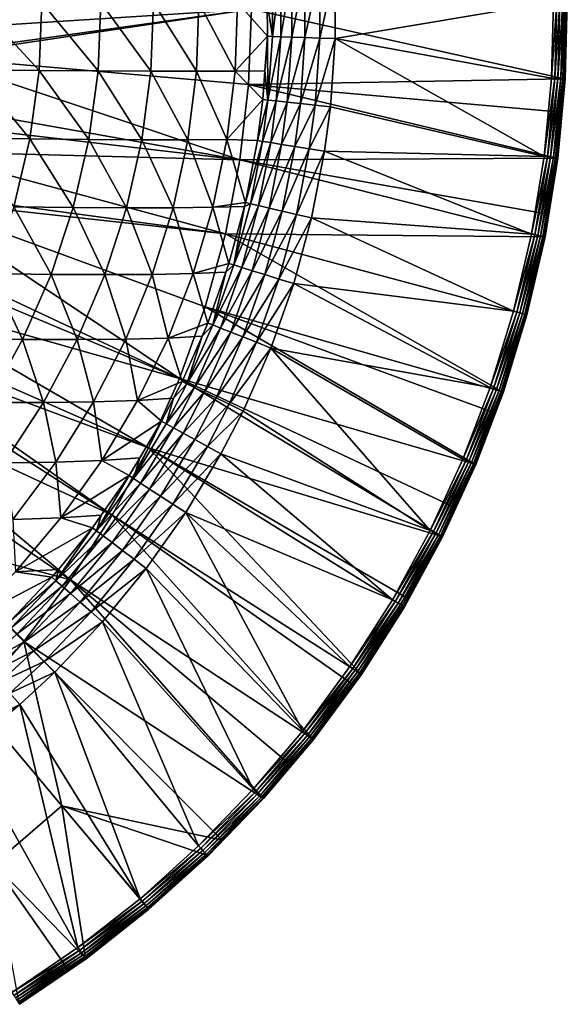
# Model space of a CAD drawing. Extents: x -922 to 922, y -424 to 424.
# Tile 64 of 71: x 725 to 922, y -358 to -4. Entities that reach past the tile are written whole.
import ezdxf

# ---------------------------------------------------------------- set-up
doc = ezdxf.new("R2010")
doc.units = 0
doc.linetypes.add('SOLIDLINE', pattern=[0])
doc.layers.add('BE3C_Starlet_Oval_Sil_2740CFXXK', color=252, linetype='SOLIDLINE')

msp = doc.modelspace()

# ---------------------------------------------------------------- linework, layer by layer
at = {"layer": 'BE3C_Starlet_Oval_Sil_2740CFXXK', "color": 252}
for points in [[(816.021, 12.9029, 560.691), (814.256, 2.42886, 555.36), (816.136, -9.79399, 560.69)], [(818.985, 13.0294, 565.479), (816.021, 12.9029, 560.691), (816.136, -9.79399, 560.69)], [(818.985, 13.0294, 565.479), (816.136, -9.79399, 560.69), (819.102, -9.89018, 565.478)], [(819.102, -9.89018, 565.478), (822.945, 13.1983, 569.481), (818.985, 13.0294, 565.479)], [(819.102, -9.89018, 565.478), (823.063, -10.0187, 569.48), (822.945, 13.1983, 569.481)], [(827.7, 13.4012, 572.494), (822.945, 13.1983, 569.481), (823.063, -10.0187, 569.48)], [(827.7, 13.4012, 572.494), (823.063, -10.0187, 569.48), (827.82, -10.173, 572.494)], [(833.008, 13.6277, 574.365), (827.7, 13.4012, 572.494), (827.82, -10.173, 572.494)], [(833.008, 13.6277, 574.365), (827.82, -10.173, 572.494), (833.13, -10.3453, 574.365)], [(838.599, 13.8662, 575), (833.008, 13.6277, 574.365), (833.13, -10.3453, 574.365)], [(838.599, 13.8662, 575), (833.13, -10.3453, 574.365), (838.724, -10.5267, 575)], [(838.724, -10.5267, 575), (917.094, 2.68057, 575), (838.599, 13.8662, 575)], [(693.507, -17.0866, 1.25575), (693.603, -16.0014, 1.25549), (808.565, 0.02537, 286.416)], [(808.565, 0.02537, 286.416), (807.521, -27.0999, 286.416), (693.507, -17.0866, 1.25575)], [(808.565, 0.02537, 286.416), (693.603, -16.0014, 1.25549), (693.922, -7.22937, 1.25465)], [(808.565, 0.02537, 286.416), (693.922, -7.22937, 1.25465), (693.799, 0.01251, 1.25497)], [(708.708, -21.8929, 296.982), (732.298, -22.0551, 337.603), (709.673, 2.38371, 296.919)], [(709.673, 2.38371, 296.919), (732.298, -22.0551, 337.603), (733.262, 2.40343, 337.539)], [(732.298, -22.0551, 337.603), (753.554, -22.1733, 379.487), (733.262, 2.40343, 337.539)], [(733.262, 2.40343, 337.539), (753.554, -22.1733, 379.487), (754.507, 2.41833, 379.425)], [(753.554, -22.1733, 379.487), (772.421, -22.2475, 422.533), (754.507, 2.41833, 379.425)], [(754.507, 2.41833, 379.425), (772.421, -22.2475, 422.533), (773.353, 2.42842, 422.478)], [(772.421, -22.2475, 422.533), (788.846, -22.2776, 466.64), (773.353, 2.42842, 422.478)], [(773.353, 2.42842, 422.478), (788.846, -22.2776, 466.64), (789.746, 2.43367, 466.596)], [(802.774, -22.2634, 511.706), (789.746, 2.43367, 466.596), (788.846, -22.2776, 466.64)], [(803.633, 2.43407, 511.677), (789.746, 2.43367, 466.596), (802.774, -22.2634, 511.706)], [(802.774, -22.2634, 511.706), (814.318, -9.73499, 555.359), (803.633, 2.43407, 511.677)], [(803.633, 2.43407, 511.677), (814.318, -9.73499, 555.359), (814.256, 2.42886, 555.36)], [(808.565, 0.02537, 286.416), (921.002, -25.0011, 568.137), (807.521, -27.0999, 286.416)], [(921.663, 0.03674, 568.136), (921.002, -25.0011, 568.137), (808.565, 0.02537, 286.416)], [(816.136, -9.79399, 560.69), (814.256, 2.42886, 555.36), (814.318, -9.73499, 555.359)], [(838.724, -10.5267, 575), (916.37, -24.7264, 575), (917.094, 2.68057, 575)], [(918.303, 2.68834, 574.852), (917.094, 2.68057, 575), (916.37, -24.7264, 575)], [(918.303, 2.68834, 574.852), (916.37, -24.7264, 575), (917.576, -24.798, 574.852)], [(917.576, -24.798, 574.852), (918.711, -24.8652, 574.416), (919.439, 2.69565, 574.416)], [(917.576, -24.798, 574.852), (919.439, 2.69565, 574.416), (918.303, 2.68834, 574.852)], [(918.711, -24.8652, 574.416), (919.707, -24.9243, 573.718), (920.437, 2.70207, 573.718)], [(918.711, -24.8652, 574.416), (920.437, 2.70207, 573.718), (919.439, 2.69565, 574.416)], [(919.707, -24.9243, 573.718), (920.505, -24.9716, 572.8), (921.237, 2.70721, 572.8)], [(919.707, -24.9243, 573.718), (921.237, 2.70721, 572.8), (920.437, 2.70207, 573.718)], [(920.505, -24.9716, 572.8), (921.058, -25.0044, 571.716), (921.791, 2.71077, 571.716)], [(920.505, -24.9716, 572.8), (921.791, 2.71077, 571.716), (921.237, 2.70721, 572.8)], [(921.663, 0.03674, 568.136), (922.047, 2.71241, 569.313), (921.002, -25.0011, 568.137)], [(921.002, -25.0011, 568.137), (922.047, 2.71241, 569.313), (921.314, -25.0196, 569.314)], [(921.058, -25.0044, 571.716), (921.333, -25.0207, 570.531), (922.066, 2.71254, 570.53)], [(921.058, -25.0044, 571.716), (922.066, 2.71254, 570.53), (921.791, 2.71077, 571.716)], [(921.333, -25.0207, 570.531), (921.314, -25.0196, 569.314), (922.047, 2.71241, 569.313)], [(921.333, -25.0207, 570.531), (922.047, 2.71241, 569.313), (922.066, 2.71254, 570.53)], [(802.774, -22.2634, 511.706), (813.448, -22.1941, 555.374), (814.318, -9.73499, 555.359)], [(814.544, -32.6558, 560.711), (814.318, -9.73499, 555.359), (813.448, -22.1941, 555.374)], [(816.136, -9.79399, 560.69), (814.318, -9.73499, 555.359), (814.544, -32.6558, 560.711)], [(819.102, -9.89018, 565.478), (816.136, -9.79399, 560.69), (814.544, -32.6558, 560.711)], [(819.102, -9.89018, 565.478), (814.544, -32.6558, 560.711), (817.496, -32.9738, 565.493)], [(817.496, -32.9738, 565.493), (823.063, -10.0187, 569.48), (819.102, -9.89018, 565.478)], [(817.496, -32.9738, 565.493), (821.436, -33.3984, 569.489), (823.063, -10.0187, 569.48)], [(827.82, -10.173, 572.494), (823.063, -10.0187, 569.48), (821.436, -33.3984, 569.489)], [(827.82, -10.173, 572.494), (821.436, -33.3984, 569.489), (826.165, -33.9079, 572.498)], [(833.13, -10.3453, 574.365), (827.82, -10.173, 572.494), (826.165, -33.9079, 572.498)], [(833.13, -10.3453, 574.365), (826.165, -33.9079, 572.498), (831.444, -34.4766, 574.366)], [(838.724, -10.5267, 575), (833.13, -10.3453, 574.365), (831.444, -34.4766, 574.366)], [(838.724, -10.5267, 575), (831.444, -34.4766, 574.366), (837.004, -35.0757, 575)], [(837.004, -35.0757, 575), (913.742, -52.8994, 575), (838.724, -10.5267, 575)], [(913.742, -52.8994, 575), (916.37, -24.7264, 575), (838.724, -10.5267, 575)], [(693.507, -17.0866, 1.25575), (804.401, -54.0624, 286.416), (691.995, -34.1502, 1.25986)], [(693.507, -17.0866, 1.25575), (807.521, -27.0999, 286.416), (804.401, -54.0624, 286.416)], [(705.334, -46.3324, 297.19), (728.937, -46.6263, 337.819), (708.708, -21.8929, 296.982)], [(708.708, -21.8929, 296.982), (728.937, -46.6263, 337.819), (732.298, -22.0551, 337.603)], [(728.937, -46.6263, 337.819), (750.238, -46.8274, 379.694), (732.298, -22.0551, 337.603)], [(732.298, -22.0551, 337.603), (750.238, -46.8274, 379.694), (753.554, -22.1733, 379.487)], [(750.238, -46.8274, 379.694), (769.185, -46.9353, 422.716), (753.554, -22.1733, 379.487)], [(753.554, -22.1733, 379.487), (769.185, -46.9353, 422.716), (772.421, -22.2475, 422.533)], [(769.185, -46.9353, 422.716), (785.724, -46.9498, 466.784), (772.421, -22.2475, 422.533)], [(772.421, -22.2475, 422.533), (785.724, -46.9498, 466.784), (788.846, -22.2776, 466.64)], [(799.803, -46.8709, 511.8), (788.846, -22.2776, 466.64), (785.724, -46.9498, 466.784)], [(802.774, -22.2634, 511.706), (788.846, -22.2776, 466.64), (799.803, -46.8709, 511.8)], [(799.803, -46.8709, 511.8), (812.731, -32.4605, 555.386), (802.774, -22.2634, 511.706)], [(802.774, -22.2634, 511.706), (812.731, -32.4605, 555.386), (813.448, -22.1941, 555.374)], [(813.448, -22.1941, 555.374), (812.731, -32.4605, 555.386), (814.544, -32.6558, 560.711)], [(917.576, -24.798, 574.852), (916.37, -24.7264, 575), (913.742, -52.8994, 575)], [(807.521, -27.0999, 286.416), (918.346, -53.4866, 568.14), (804.401, -54.0624, 286.416)], [(921.002, -25.0011, 568.137), (919.886, -36.9672, 568.138), (807.521, -27.0999, 286.416)], [(807.521, -27.0999, 286.416), (919.886, -36.9672, 568.138), (918.346, -53.4866, 568.14)], [(917.576, -24.798, 574.852), (913.742, -52.8994, 575), (914.94, -53.0522, 574.852)], [(914.94, -53.0522, 574.852), (918.711, -24.8652, 574.416), (917.576, -24.798, 574.852)], [(914.94, -53.0522, 574.852), (916.067, -53.196, 574.416), (918.711, -24.8652, 574.416)], [(916.067, -53.196, 574.416), (919.707, -24.9243, 573.718), (918.711, -24.8652, 574.416)], [(916.067, -53.196, 574.416), (917.056, -53.3221, 573.719), (919.707, -24.9243, 573.718)], [(917.056, -53.3221, 573.719), (920.505, -24.9716, 572.8), (919.707, -24.9243, 573.718)], [(917.056, -53.3221, 573.719), (917.849, -53.4233, 572.802), (920.505, -24.9716, 572.8)], [(917.849, -53.4233, 572.802), (921.058, -25.0044, 571.716), (920.505, -24.9716, 572.8)], [(917.849, -53.4233, 572.802), (918.399, -53.4934, 571.719), (921.058, -25.0044, 571.716)], [(918.399, -53.4934, 571.719), (921.333, -25.0207, 570.531), (921.058, -25.0044, 571.716)], [(918.399, -53.4934, 571.719), (918.673, -53.5283, 570.533), (921.333, -25.0207, 570.531)], [(919.886, -36.9672, 568.138), (921.314, -25.0196, 569.314), (918.655, -53.526, 569.317)], [(918.673, -53.5283, 570.533), (918.655, -53.526, 569.317), (921.314, -25.0196, 569.314)], [(918.673, -53.5283, 570.533), (921.314, -25.0196, 569.314), (921.333, -25.0207, 570.531)], [(921.002, -25.0011, 568.137), (921.314, -25.0196, 569.314), (919.886, -36.9672, 568.138)], [(804.401, -54.0624, 286.416), (691.389, -40.9874, 1.26149), (691.995, -34.1502, 1.25986)], [(799.803, -46.8709, 511.8), (810.788, -47.2017, 555.418), (812.731, -32.4605, 555.386)], [(814.544, -32.6558, 560.711), (812.731, -32.4605, 555.386), (810.788, -47.2017, 555.418)], [(814.544, -32.6558, 560.711), (810.788, -47.2017, 555.418), (812.594, -47.4852, 560.736)], [(817.496, -32.9738, 565.493), (814.544, -32.6558, 560.711), (812.594, -47.4852, 560.736)], [(817.496, -32.9738, 565.493), (812.594, -47.4852, 560.736), (815.528, -47.946, 565.51)], [(815.528, -47.946, 565.51), (821.436, -33.3984, 569.489), (817.496, -32.9738, 565.493)], [(815.528, -47.946, 565.51), (819.443, -48.5605, 569.5), (821.436, -33.3984, 569.489)], [(826.165, -33.9079, 572.498), (821.436, -33.3984, 569.489), (819.443, -48.5605, 569.5)], [(826.165, -33.9079, 572.498), (819.443, -48.5605, 569.5), (824.139, -49.2978, 572.503)], [(831.444, -34.4766, 574.366), (826.165, -33.9079, 572.498), (824.139, -49.2978, 572.503)], [(831.444, -34.4766, 574.366), (824.139, -49.2978, 572.503), (829.379, -50.1206, 574.368)], [(837.004, -35.0757, 575), (831.444, -34.4766, 574.366), (829.379, -50.1206, 574.368)], [(837.004, -35.0757, 575), (829.379, -50.1206, 574.368), (834.898, -50.9872, 575)], [(834.898, -50.9872, 575), (913.742, -52.8994, 575), (837.004, -35.0757, 575)], [(919.886, -36.9672, 568.138), (918.655, -53.526, 569.317), (918.346, -53.4866, 568.14)], [(804.401, -54.0624, 286.416), (689.688, -51.1756, 1.26605), (691.389, -40.9874, 1.26149)], [(705.334, -46.3324, 297.19), (723.185, -71.0329, 338.172), (728.937, -46.6263, 337.819)], [(723.185, -71.0329, 338.172), (744.579, -71.2812, 380.032), (728.937, -46.6263, 337.819)], [(728.937, -46.6263, 337.819), (744.579, -71.2812, 380.032), (750.238, -46.8274, 379.694)], [(744.579, -71.2812, 380.032), (763.675, -71.3871, 423.015), (750.238, -46.8274, 379.694)], [(750.238, -46.8274, 379.694), (763.675, -71.3871, 423.015), (769.185, -46.9353, 422.716)], [(763.675, -71.3871, 423.015), (780.42, -71.3503, 467.022), (769.185, -46.9353, 422.716)], [(769.185, -46.9353, 422.716), (780.42, -71.3503, 467.022), (785.724, -46.9498, 466.784)], [(794.762, -71.1706, 511.954), (785.724, -46.9498, 466.784), (780.42, -71.3503, 467.022)], [(799.803, -46.8709, 511.8), (785.724, -46.9498, 466.784), (794.762, -71.1706, 511.954)], [(794.762, -71.1706, 511.954), (806.464, -69.4595, 555.486), (799.803, -46.8709, 511.8)], [(799.803, -46.8709, 511.8), (806.464, -69.4595, 555.486), (810.788, -47.2017, 555.418)], [(812.594, -47.4852, 560.736), (810.788, -47.2017, 555.418), (806.464, -69.4595, 555.486)], [(812.594, -47.4852, 560.736), (806.464, -69.4595, 555.486), (808.254, -69.8774, 560.788)], [(815.528, -47.946, 565.51), (812.594, -47.4852, 560.736), (808.254, -69.8774, 560.788)], [(815.528, -47.946, 565.51), (808.254, -69.8774, 560.788), (811.15, -70.5537, 565.546)], [(811.15, -70.5537, 565.546), (819.443, -48.5605, 569.5), (815.528, -47.946, 565.51)], [(811.15, -70.5537, 565.546), (815.006, -71.4543, 569.521), (819.443, -48.5605, 569.5)], [(824.139, -49.2978, 572.503), (819.443, -48.5605, 569.5), (815.006, -71.4543, 569.521)], [(824.139, -49.2978, 572.503), (815.006, -71.4543, 569.521), (819.629, -72.5339, 572.513)], [(829.379, -50.1206, 574.368), (824.139, -49.2978, 572.503), (819.629, -72.5339, 572.513)], [(799.225, -80.7118, 286.416), (687.259, -65.726, 1.27257), (689.688, -51.1756, 1.26605)], [(799.225, -80.7118, 286.416), (689.688, -51.1756, 1.26605), (804.401, -54.0624, 286.416)], [(829.379, -50.1206, 574.368), (819.629, -72.5339, 572.513), (824.786, -73.7379, 574.37)], [(834.898, -50.9872, 575), (829.379, -50.1206, 574.368), (824.786, -73.7379, 574.37)], [(834.898, -50.9872, 575), (824.786, -73.7379, 574.37), (830.215, -75.0059, 575)], [(830.215, -75.0059, 575), (909.21, -80.8444, 575), (834.898, -50.9872, 575)], [(834.898, -50.9872, 575), (909.21, -80.8444, 575), (913.742, -52.8994, 575)], [(914.94, -53.0522, 574.852), (913.742, -52.8994, 575), (909.21, -80.8444, 575)], [(914.94, -53.0522, 574.852), (909.21, -80.8444, 575), (910.395, -81.0779, 574.852)], [(910.395, -81.0779, 574.852), (916.067, -53.196, 574.416), (914.94, -53.0522, 574.852)], [(913.766, -81.7427, 568.146), (799.225, -80.7118, 286.416), (804.401, -54.0624, 286.416)], [(804.401, -54.0624, 286.416), (918.346, -53.4866, 568.14), (915.072, -73.6869, 568.145)], [(804.401, -54.0624, 286.416), (915.072, -73.6869, 568.145), (913.766, -81.7427, 568.146)], [(910.395, -81.0779, 574.852), (911.509, -81.2976, 574.417), (916.067, -53.196, 574.416)], [(911.509, -81.2976, 574.417), (917.056, -53.3221, 573.719), (916.067, -53.196, 574.416)], [(911.509, -81.2976, 574.417), (912.487, -81.4904, 573.721), (917.056, -53.3221, 573.719)], [(912.487, -81.4904, 573.721), (917.849, -53.4233, 572.802), (917.056, -53.3221, 573.719)], [(912.487, -81.4904, 573.721), (913.272, -81.6451, 572.805), (917.849, -53.4233, 572.802)], [(913.272, -81.6451, 572.805), (918.399, -53.4934, 571.719), (917.849, -53.4233, 572.802)], [(913.272, -81.6451, 572.805), (913.816, -81.7524, 571.722), (918.399, -53.4934, 571.719)], [(913.816, -81.7524, 571.722), (918.673, -53.5283, 570.533), (918.399, -53.4934, 571.719)], [(913.816, -81.7524, 571.722), (914.088, -81.806, 570.538), (918.673, -53.5283, 570.533)], [(915.072, -73.6869, 568.145), (918.655, -53.526, 569.317), (914.071, -81.8027, 569.322)], [(914.088, -81.806, 570.538), (914.071, -81.8027, 569.322), (918.655, -53.526, 569.317)], [(914.088, -81.806, 570.538), (918.655, -53.526, 569.317), (918.673, -53.5283, 570.533)], [(918.346, -53.4866, 568.14), (918.655, -53.526, 569.317), (915.072, -73.6869, 568.145)], [(686.617, -68.3227, 1.27422), (687.259, -65.726, 1.27257), (799.225, -80.7118, 286.416)], [(686.617, -68.3227, 1.27422), (782.802, -132.651, 286.416), (682.353, -85.575, 1.28528)], [(799.225, -80.7118, 286.416), (792.015, -106.948, 286.416), (686.617, -68.3227, 1.27422)], [(686.617, -68.3227, 1.27422), (792.015, -106.948, 286.416), (782.802, -132.651, 286.416)], [(794.762, -71.1706, 511.954), (806.085, -70.8538, 555.491), (806.464, -69.4595, 555.486)], [(808.254, -69.8774, 560.788), (806.085, -70.8538, 555.491), (802.285, -91.8755, 560.852)], [(811.15, -70.5537, 565.546), (808.254, -69.8774, 560.788), (802.285, -91.8755, 560.852)], [(811.15, -70.5537, 565.546), (802.285, -91.8755, 560.852), (805.128, -92.7649, 565.591)], [(805.128, -92.7649, 565.591), (815.006, -71.4543, 569.521), (811.15, -70.5537, 565.546)], [(808.254, -69.8774, 560.788), (806.464, -69.4595, 555.486), (806.085, -70.8538, 555.491)], [(715.069, -95.0052, 338.649), (736.612, -95.2839, 380.489), (723.185, -71.0329, 338.172)], [(723.185, -71.0329, 338.172), (736.612, -95.2839, 380.489), (744.579, -71.2812, 380.032)], [(736.612, -95.2839, 380.489), (755.932, -95.3707, 423.419), (744.579, -71.2812, 380.032)], [(744.579, -71.2812, 380.032), (755.932, -95.3707, 423.419), (763.675, -71.3871, 423.015)], [(755.932, -95.3707, 423.419), (772.977, -95.2653, 467.342), (763.675, -71.3871, 423.015)], [(763.675, -71.3871, 423.015), (772.977, -95.2653, 467.342), (780.42, -71.3503, 467.022)], [(787.698, -94.9676, 512.163), (780.42, -71.3503, 467.022), (772.977, -95.2653, 467.342)], [(794.762, -71.1706, 511.954), (780.42, -71.3503, 467.022), (787.698, -94.9676, 512.163)], [(787.698, -94.9676, 512.163), (800.52, -91.3231, 555.57), (794.762, -71.1706, 511.954)], [(794.762, -71.1706, 511.954), (800.52, -91.3231, 555.57), (806.085, -70.8538, 555.491)], [(806.085, -70.8538, 555.491), (800.52, -91.3231, 555.57), (802.285, -91.8755, 560.852)], [(805.128, -92.7649, 565.591), (808.906, -93.9469, 569.548), (815.006, -71.4543, 569.521)], [(819.629, -72.5339, 572.513), (815.006, -71.4543, 569.521), (808.906, -93.9469, 569.548)], [(819.629, -72.5339, 572.513), (808.906, -93.9469, 569.548), (813.429, -95.3621, 572.525)], [(824.786, -73.7379, 574.37), (819.629, -72.5339, 572.513), (813.429, -95.3621, 572.525)], [(824.786, -73.7379, 574.37), (813.429, -95.3621, 572.525), (818.471, -96.9396, 574.373)], [(830.215, -75.0059, 575), (824.786, -73.7379, 574.37), (818.471, -96.9396, 574.373)], [(915.072, -73.6869, 568.145), (914.071, -81.8027, 569.322), (913.766, -81.7427, 568.146)], [(830.215, -75.0059, 575), (818.471, -96.9396, 574.373), (823.779, -98.6004, 575)], [(823.779, -98.6004, 575), (902.768, -108.529, 575), (830.215, -75.0059, 575)], [(830.215, -75.0059, 575), (902.768, -108.529, 575), (909.21, -80.8444, 575)], [(799.225, -80.7118, 286.416), (898.79, -137.428, 568.166), (792.015, -106.948, 286.416)], [(907.255, -109.736, 568.155), (799.225, -80.7118, 286.416), (913.766, -81.7427, 568.146)], [(907.255, -109.736, 568.155), (898.79, -137.428, 568.166), (799.225, -80.7118, 286.416)], [(910.395, -81.0779, 574.852), (909.21, -80.8444, 575), (902.768, -108.529, 575)], [(910.395, -81.0779, 574.852), (902.768, -108.529, 575), (903.932, -108.842, 574.852)], [(903.932, -108.842, 574.852), (911.509, -81.2976, 574.417), (910.395, -81.0779, 574.852)], [(903.932, -108.842, 574.852), (905.028, -109.137, 574.418), (911.509, -81.2976, 574.417)], [(905.028, -109.137, 574.418), (912.487, -81.4904, 573.721), (911.509, -81.2976, 574.417)], [(905.028, -109.137, 574.418), (905.99, -109.396, 573.723), (912.487, -81.4904, 573.721)], [(905.99, -109.396, 573.723), (913.272, -81.6451, 572.805), (912.487, -81.4904, 573.721)], [(905.99, -109.396, 573.723), (906.762, -109.603, 572.808), (913.272, -81.6451, 572.805)], [(906.762, -109.603, 572.808), (913.816, -81.7524, 571.722), (913.272, -81.6451, 572.805)], [(906.762, -109.603, 572.808), (907.299, -109.747, 571.728), (913.816, -81.7524, 571.722)], [(913.766, -81.7427, 568.146), (907.553, -109.816, 569.33), (907.255, -109.736, 568.155)], [(907.299, -109.747, 571.728), (914.088, -81.806, 570.538), (913.816, -81.7524, 571.722)], [(907.299, -109.747, 571.728), (907.567, -109.82, 570.545), (914.088, -81.806, 570.538)], [(913.766, -81.7427, 568.146), (914.071, -81.8027, 569.322), (907.553, -109.816, 569.33)], [(907.567, -109.82, 570.545), (907.553, -109.816, 569.33), (914.071, -81.8027, 569.322)], [(907.567, -109.82, 570.545), (914.071, -81.8027, 569.322), (914.088, -81.806, 570.538)], [(782.802, -132.651, 286.416), (681.217, -90.1698, 1.28821), (682.353, -85.575, 1.28528)], [(782.802, -132.651, 286.416), (677.028, -102.787, 1.29848), (681.217, -90.1698, 1.28821)], [(787.698, -94.9676, 512.163), (799.408, -94.4705, 555.583), (800.52, -91.3231, 555.57)], [(802.285, -91.8755, 560.852), (799.408, -94.4705, 555.583), (794.685, -113.443, 560.924)], [(805.128, -92.7649, 565.591), (802.285, -91.8755, 560.852), (794.685, -113.443, 560.924)], [(802.285, -91.8755, 560.852), (800.52, -91.3231, 555.57), (799.408, -94.4705, 555.583)], [(704.632, -118.357, 339.236), (726.381, -118.664, 381.053), (715.069, -95.0052, 338.649)], [(715.069, -95.0052, 338.649), (726.381, -118.664, 381.053), (736.612, -95.2839, 380.489)], [(726.381, -118.664, 381.053), (746, -118.731, 423.916), (736.612, -95.2839, 380.489)], [(736.612, -95.2839, 380.489), (746, -118.731, 423.916), (755.932, -95.3707, 423.419)], [(746, -118.731, 423.916), (763.441, -118.555, 467.736), (755.932, -95.3707, 423.419)], [(755.932, -95.3707, 423.419), (763.441, -118.555, 467.736), (772.977, -95.2653, 467.342)], [(778.654, -118.138, 512.419), (772.977, -95.2653, 467.342), (763.441, -118.555, 467.736)], [(787.698, -94.9676, 512.163), (772.977, -95.2653, 467.342), (778.654, -118.138, 512.419)], [(778.654, -118.138, 512.419), (792.953, -112.757, 555.662), (787.698, -94.9676, 512.163)], [(787.698, -94.9676, 512.163), (792.953, -112.757, 555.662), (799.408, -94.4705, 555.583)], [(799.408, -94.4705, 555.583), (792.953, -112.757, 555.662), (794.685, -113.443, 560.924)], [(805.128, -92.7649, 565.591), (794.685, -113.443, 560.924), (797.459, -114.543, 565.64)], [(797.459, -114.543, 565.64), (808.906, -93.9469, 569.548), (805.128, -92.7649, 565.591)], [(797.459, -114.543, 565.64), (801.137, -116.001, 569.578), (808.906, -93.9469, 569.548)], [(813.429, -95.3621, 572.525), (808.906, -93.9469, 569.548), (801.137, -116.001, 569.578)], [(813.429, -95.3621, 572.525), (801.137, -116.001, 569.578), (805.535, -117.744, 572.539)], [(818.471, -96.9396, 574.373), (813.429, -95.3621, 572.525), (805.535, -117.744, 572.539)], [(818.471, -96.9396, 574.373), (805.535, -117.744, 572.539), (810.434, -119.686, 574.377)], [(823.779, -98.6004, 575), (818.471, -96.9396, 574.373), (810.434, -119.686, 574.377)], [(823.779, -98.6004, 575), (810.434, -119.686, 574.377), (815.59, -121.73, 575)], [(815.59, -121.73, 575), (894.391, -135.916, 575), (823.779, -98.6004, 575)], [(823.779, -98.6004, 575), (894.391, -135.916, 575), (902.768, -108.529, 575)], [(771.638, -157.63, 286.416), (673.231, -114.226, 1.30777), (677.028, -102.787, 1.29848)], [(771.638, -157.63, 286.416), (677.028, -102.787, 1.29848), (782.802, -132.651, 286.416)], [(792.015, -106.948, 286.416), (888.889, -163.42, 568.18), (782.802, -132.651, 286.416)], [(898.79, -137.428, 568.166), (895.896, -145.026, 568.17), (792.015, -106.948, 286.416)], [(792.015, -106.948, 286.416), (895.896, -145.026, 568.17), (888.889, -163.42, 568.18)], [(903.932, -108.842, 574.852), (902.768, -108.529, 575), (894.391, -135.916, 575)], [(903.932, -108.842, 574.852), (894.391, -135.916, 575), (895.53, -136.308, 574.853)], [(895.53, -136.308, 574.853), (905.028, -109.137, 574.418), (903.932, -108.842, 574.852)], [(895.53, -136.308, 574.853), (896.602, -136.676, 574.42), (905.028, -109.137, 574.418)], [(896.602, -136.676, 574.42), (905.99, -109.396, 573.723), (905.028, -109.137, 574.418)], [(896.602, -136.676, 574.42), (897.544, -137, 573.726), (905.99, -109.396, 573.723)], [(897.544, -137, 573.726), (906.762, -109.603, 572.808), (905.99, -109.396, 573.723)], [(897.544, -137, 573.726), (898.3, -137.26, 572.813), (906.762, -109.603, 572.808)], [(898.3, -137.26, 572.813), (907.299, -109.747, 571.728), (906.762, -109.603, 572.808)], [(778.654, -118.138, 512.419), (790.889, -117.457, 555.684), (792.953, -112.757, 555.662)], [(794.685, -113.443, 560.924), (792.953, -112.757, 555.662), (790.889, -117.457, 555.684)], [(898.3, -137.26, 572.813), (898.826, -137.441, 571.735), (907.299, -109.747, 571.728)], [(907.255, -109.736, 568.155), (899.078, -137.527, 569.341), (898.79, -137.428, 568.166)], [(898.826, -137.441, 571.735), (907.567, -109.82, 570.545), (907.299, -109.747, 571.728)], [(898.826, -137.441, 571.735), (899.09, -137.532, 570.554), (907.567, -109.82, 570.545)], [(907.255, -109.736, 568.155), (907.553, -109.816, 569.33), (899.078, -137.527, 569.341)], [(899.09, -137.532, 570.554), (899.078, -137.527, 569.341), (907.553, -109.816, 569.33)], [(899.09, -137.532, 570.554), (907.553, -109.816, 569.33), (907.567, -109.82, 570.545)], [(670.869, -120.195, 1.31334), (673.231, -114.226, 1.30777), (771.638, -157.63, 286.416)], [(794.685, -113.443, 560.924), (790.889, -117.457, 555.684), (785.426, -134.558, 560.996)], [(797.459, -114.543, 565.64), (794.685, -113.443, 560.924), (785.426, -134.558, 560.996)], [(797.459, -114.543, 565.64), (785.426, -134.558, 560.996), (788.115, -135.864, 565.691)], [(788.115, -135.864, 565.691), (801.137, -116.001, 569.578), (797.459, -114.543, 565.64)], [(788.115, -135.864, 565.691), (791.671, -137.591, 569.608), (801.137, -116.001, 569.578)], [(805.535, -117.744, 572.539), (801.137, -116.001, 569.578), (791.671, -137.591, 569.608)], [(758.543, -181.815, 286.416), (669.201, -124.409, 1.31726), (670.869, -120.195, 1.31334)], [(670.869, -120.195, 1.31334), (771.638, -157.63, 286.416), (758.543, -181.815, 286.416)], [(704.632, -118.357, 339.236), (713.939, -141.256, 381.71), (726.381, -118.664, 381.053)], [(713.939, -141.256, 381.71), (733.932, -141.317, 424.497), (726.381, -118.664, 381.053)], [(726.381, -118.664, 381.053), (733.932, -141.317, 424.497), (746, -118.731, 423.916)], [(733.932, -141.317, 424.497), (751.859, -141.087, 468.195), (746, -118.731, 423.916)], [(746, -118.731, 423.916), (751.859, -141.087, 468.195), (763.441, -118.555, 467.736)], [(767.671, -140.566, 512.716), (763.441, -118.555, 467.736), (751.859, -141.087, 468.195)], [(778.654, -118.138, 512.419), (763.441, -118.555, 467.736), (767.671, -140.566, 512.716)], [(767.671, -140.566, 512.716), (783.738, -133.738, 555.757), (778.654, -118.138, 512.419)], [(778.654, -118.138, 512.419), (783.738, -133.738, 555.757), (790.889, -117.457, 555.684)], [(790.889, -117.457, 555.684), (783.738, -133.738, 555.757), (785.426, -134.558, 560.996)], [(805.535, -117.744, 572.539), (791.671, -137.591, 569.608), (795.919, -139.654, 572.553)], [(810.434, -119.686, 574.377), (805.535, -117.744, 572.539), (795.919, -139.654, 572.553)], [(810.434, -119.686, 574.377), (795.919, -139.654, 572.553), (800.647, -141.951, 574.381)], [(815.59, -121.73, 575), (810.434, -119.686, 574.377), (800.647, -141.951, 574.381)], [(815.59, -121.73, 575), (800.647, -141.951, 574.381), (805.622, -144.367, 575)], [(815.59, -121.73, 575), (805.622, -144.367, 575), (872.782, -187.325, 575)], [(872.782, -187.325, 575), (884.595, -161.62, 575), (815.59, -121.73, 575)], [(815.59, -121.73, 575), (884.595, -161.62, 575), (894.391, -135.916, 575)], [(758.543, -181.815, 286.416), (663.17, -137.471, 1.33083), (669.201, -124.409, 1.31726)], [(767.671, -140.566, 512.716), (780.627, -139.753, 555.783), (783.738, -133.738, 555.757)], [(782.802, -132.651, 286.416), (876.951, -189.414, 568.196), (771.638, -157.63, 286.416)], [(785.426, -134.558, 560.996), (783.738, -133.738, 555.757), (780.627, -139.753, 555.783)], [(782.802, -132.651, 286.416), (888.889, -163.42, 568.18), (881.715, -179.04, 568.189)], [(782.802, -132.651, 286.416), (881.715, -179.04, 568.189), (876.951, -189.414, 568.196)], [(743.588, -205.047, 286.416), (658.733, -147.08, 1.34081), (663.17, -137.471, 1.33083)], [(743.588, -205.047, 286.416), (663.17, -137.471, 1.33083), (758.543, -181.815, 286.416)], [(785.426, -134.558, 560.996), (780.627, -139.753, 555.783), (777.993, -148.948, 561.044)], [(788.115, -135.864, 565.691), (785.426, -134.558, 560.996), (777.993, -148.948, 561.044)], [(788.115, -135.864, 565.691), (777.993, -148.948, 561.044), (780.613, -150.394, 565.724)], [(780.613, -150.394, 565.724), (791.671, -137.591, 569.608), (788.115, -135.864, 565.691)], [(780.613, -150.394, 565.724), (784.073, -152.304, 569.628), (791.671, -137.591, 569.608)], [(795.919, -139.654, 572.553), (791.671, -137.591, 569.608), (784.073, -152.304, 569.628)], [(895.53, -136.308, 574.853), (894.391, -135.916, 575), (884.595, -161.62, 575)], [(895.53, -136.308, 574.853), (884.595, -161.62, 575), (885.704, -162.085, 574.853)], [(885.704, -162.085, 574.853), (896.602, -136.676, 574.42), (895.53, -136.308, 574.853)], [(885.704, -162.085, 574.853), (886.748, -162.522, 574.421), (896.602, -136.676, 574.42)], [(886.748, -162.522, 574.421), (897.544, -137, 573.726), (896.602, -136.676, 574.42)], [(886.748, -162.522, 574.421), (887.666, -162.907, 573.73), (897.544, -137, 573.726)], [(887.666, -162.907, 573.73), (898.3, -137.26, 572.813), (897.544, -137, 573.726)], [(887.666, -162.907, 573.73), (888.403, -163.216, 572.819), (898.3, -137.26, 572.813)], [(888.403, -163.216, 572.819), (898.826, -137.441, 571.735), (898.3, -137.26, 572.813)], [(888.403, -163.216, 572.819), (888.917, -163.432, 571.743), (898.826, -137.441, 571.735)], [(888.917, -163.432, 571.743), (899.09, -137.532, 570.554), (898.826, -137.441, 571.735)], [(888.917, -163.432, 571.743), (889.176, -163.541, 570.565), (899.09, -137.532, 570.554)], [(895.896, -145.026, 568.17), (899.078, -137.527, 569.341), (889.167, -163.537, 569.353)], [(889.176, -163.541, 570.565), (889.167, -163.537, 569.353), (899.078, -137.527, 569.341)], [(889.176, -163.541, 570.565), (899.078, -137.527, 569.341), (899.09, -137.532, 570.554)], [(898.79, -137.428, 568.166), (899.078, -137.527, 569.341), (895.896, -145.026, 568.17)], [(713.939, -141.256, 381.71), (719.816, -162.972, 425.148), (733.932, -141.317, 424.497)], [(719.816, -162.972, 425.148), (738.302, -162.73, 468.709), (733.932, -141.317, 424.497)], [(733.932, -141.317, 424.497), (738.302, -162.73, 468.709), (751.859, -141.087, 468.195)], [(754.803, -162.148, 513.048), (751.859, -141.087, 468.195), (738.302, -162.73, 468.709)], [(767.671, -140.566, 512.716), (751.859, -141.087, 468.195), (754.803, -162.148, 513.048)], [(754.803, -162.148, 513.048), (776.343, -148.037, 555.82), (767.671, -140.566, 512.716)], [(767.671, -140.566, 512.716), (776.343, -148.037, 555.82), (780.627, -139.753, 555.783)], [(777.993, -148.948, 561.044), (780.627, -139.753, 555.783), (776.343, -148.037, 555.82)], [(795.919, -139.654, 572.553), (784.073, -152.304, 569.628), (788.201, -154.583, 572.562)], [(800.647, -141.951, 574.381), (795.919, -139.654, 572.553), (788.201, -154.583, 572.562)], [(800.647, -141.951, 574.381), (788.201, -154.583, 572.562), (792.796, -157.118, 574.383)], [(805.622, -144.367, 575), (800.647, -141.951, 574.381), (792.796, -157.118, 574.383)], [(805.622, -144.367, 575), (792.796, -157.118, 574.383), (797.629, -159.786, 575)], [(872.782, -187.325, 575), (805.622, -144.367, 575), (797.629, -159.786, 575)], [(895.896, -145.026, 568.17), (889.167, -163.537, 569.353), (888.889, -163.42, 568.18)], [(690.577, -190.833, 143.208), (658.733, -147.08, 1.34081), (743.588, -205.047, 286.416)], [(754.803, -162.148, 513.048), (768.46, -161.185, 555.872), (776.343, -148.037, 555.82)], [(777.993, -148.948, 561.044), (776.343, -148.037, 555.82), (766.213, -168.616, 561.104)], [(776.343, -148.037, 555.82), (768.46, -161.185, 555.872), (766.213, -168.616, 561.104)], [(780.613, -150.394, 565.724), (777.993, -148.948, 561.044), (766.213, -168.616, 561.104)], [(780.613, -150.394, 565.724), (766.213, -168.616, 561.104), (768.724, -170.252, 565.766)], [(768.724, -170.252, 565.766), (784.073, -152.304, 569.628), (780.613, -150.394, 565.724)], [(768.724, -170.252, 565.766), (772.033, -172.407, 569.652), (784.073, -152.304, 569.628)], [(788.201, -154.583, 572.562), (784.073, -152.304, 569.628), (772.033, -172.407, 569.652)], [(788.201, -154.583, 572.562), (772.033, -172.407, 569.652), (775.979, -174.977, 572.574)], [(792.796, -157.118, 574.383), (788.201, -154.583, 572.562), (775.979, -174.977, 572.574)], [(758.543, -181.815, 286.416), (771.638, -157.63, 286.416), (847.853, -238.832, 568.237)], [(771.638, -157.63, 286.416), (863.271, -214.57, 568.215), (847.853, -238.832, 568.237)], [(771.638, -157.63, 286.416), (876.951, -189.414, 568.196), (864.826, -211.71, 568.213)], [(771.638, -157.63, 286.416), (864.826, -211.71, 568.213), (863.271, -214.57, 568.215)], [(792.796, -157.118, 574.383), (775.979, -174.977, 572.574), (780.367, -177.835, 574.386)], [(797.629, -159.786, 575), (792.796, -157.118, 574.383), (780.367, -177.835, 574.386)], [(719.816, -162.972, 425.148), (722.889, -183.317, 469.271), (738.302, -162.73, 468.709)], [(740.141, -182.744, 513.41), (738.302, -162.73, 468.709), (722.889, -183.317, 469.271)], [(754.803, -162.148, 513.048), (738.302, -162.73, 468.709), (740.141, -182.744, 513.41)], [(740.141, -182.744, 513.41), (764.624, -167.582, 555.898), (754.803, -162.148, 513.048)], [(754.803, -162.148, 513.048), (764.624, -167.582, 555.898), (768.46, -161.185, 555.872)], [(766.213, -168.616, 561.104), (768.46, -161.185, 555.872), (764.624, -167.582, 555.898)], [(797.629, -159.786, 575), (780.367, -177.835, 574.386), (784.982, -180.841, 575)], [(859.247, -212.199, 575), (797.629, -159.786, 575), (784.982, -180.841, 575)], [(872.782, -187.325, 575), (797.629, -159.786, 575), (859.247, -212.199, 575)], [(885.704, -162.085, 574.853), (884.595, -161.62, 575), (872.782, -187.325, 575)], [(885.704, -162.085, 574.853), (872.782, -187.325, 575), (873.855, -187.863, 574.854)], [(873.855, -187.863, 574.854), (886.748, -162.522, 574.421), (885.704, -162.085, 574.853)], [(873.855, -187.863, 574.854), (874.866, -188.369, 574.423), (886.748, -162.522, 574.421)], [(874.866, -188.369, 574.423), (887.666, -162.907, 573.73), (886.748, -162.522, 574.421)], [(874.866, -188.369, 574.423), (875.754, -188.815, 573.734), (887.666, -162.907, 573.73)], [(875.754, -188.815, 573.734), (888.403, -163.216, 572.819), (887.666, -162.907, 573.73)], [(875.754, -188.815, 573.734), (876.469, -189.173, 572.827), (888.403, -163.216, 572.819)], [(876.469, -189.173, 572.827), (888.917, -163.432, 571.743), (888.403, -163.216, 572.819)], [(876.469, -189.173, 572.827), (876.968, -189.423, 571.754), (888.917, -163.432, 571.743)], [(876.968, -189.423, 571.754), (889.176, -163.541, 570.565), (888.917, -163.432, 571.743)], [(876.968, -189.423, 571.754), (877.222, -189.55, 570.578), (889.176, -163.541, 570.565)], [(881.715, -179.04, 568.189), (889.167, -163.537, 569.353), (877.216, -189.547, 569.369)], [(877.222, -189.55, 570.578), (877.216, -189.547, 569.369), (889.167, -163.537, 569.353)], [(877.222, -189.55, 570.578), (889.167, -163.537, 569.353), (889.176, -163.541, 570.565)], [(888.889, -163.42, 568.18), (889.167, -163.537, 569.353), (881.715, -179.04, 568.189)], [(740.141, -182.744, 513.41), (754.66, -181.752, 555.943), (764.624, -167.582, 555.898)], [(766.213, -168.616, 561.104), (764.624, -167.582, 555.898), (752.992, -187.431, 561.15)], [(764.624, -167.582, 555.898), (754.66, -181.752, 555.943), (752.992, -187.431, 561.15)], [(768.724, -170.252, 565.766), (766.213, -168.616, 561.104), (752.992, -187.431, 561.15)], [(768.724, -170.252, 565.766), (752.992, -187.431, 561.15), (755.381, -189.246, 565.797)], [(755.381, -189.246, 565.797), (772.033, -172.407, 569.652), (768.724, -170.252, 565.766)], [(755.381, -189.246, 565.797), (758.525, -191.634, 569.671), (772.033, -172.407, 569.652)], [(775.979, -174.977, 572.574), (772.033, -172.407, 569.652), (758.525, -191.634, 569.671)], [(775.979, -174.977, 572.574), (758.525, -191.634, 569.671), (762.27, -194.478, 572.582)], [(780.367, -177.835, 574.386), (775.979, -174.977, 572.574), (762.27, -194.478, 572.582)], [(780.367, -177.835, 574.386), (762.27, -194.478, 572.582), (766.433, -197.641, 574.388)], [(784.982, -180.841, 575), (780.367, -177.835, 574.386), (766.433, -197.641, 574.388)], [(881.715, -179.04, 568.189), (877.216, -189.547, 569.369), (876.951, -189.414, 568.196)], [(740.141, -182.744, 513.41), (722.889, -183.317, 469.271), (723.817, -202.178, 513.794)], [(723.817, -202.178, 513.794), (751.476, -186.28, 555.957), (740.141, -182.744, 513.41)], [(740.141, -182.744, 513.41), (751.476, -186.28, 555.957), (754.66, -181.752, 555.943)], [(830.691, -262.163, 568.263), (743.588, -205.047, 286.416), (758.543, -181.815, 286.416)], [(752.992, -187.431, 561.15), (754.66, -181.752, 555.943), (751.476, -186.28, 555.957)], [(830.691, -262.163, 568.263), (758.543, -181.815, 286.416), (845.059, -242.63, 568.242)], [(758.543, -181.815, 286.416), (847.853, -238.832, 568.237), (845.059, -242.63, 568.242)], [(784.982, -180.841, 575), (766.433, -197.641, 574.388), (770.811, -200.966, 575)], [(770.811, -200.966, 575), (827.012, -259.256, 575), (784.982, -180.841, 575)], [(784.982, -180.841, 575), (827.012, -259.256, 575), (843.992, -236.188, 575)], [(784.982, -180.841, 575), (843.992, -236.188, 575), (859.247, -212.199, 575)], [(723.817, -202.178, 513.794), (739.23, -201.252, 555.982), (751.476, -186.28, 555.957)], [(752.992, -187.431, 561.15), (751.476, -186.28, 555.957), (738.356, -205.332, 561.173)], [(738.356, -205.332, 561.173), (751.476, -186.28, 555.957), (739.23, -201.252, 555.982)], [(755.381, -189.246, 565.797), (752.992, -187.431, 561.15), (738.356, -205.332, 561.173)], [(873.855, -187.863, 574.854), (872.782, -187.325, 575), (859.247, -212.199, 575)], [(708.412, -248.066, 286.416), (690.577, -190.833, 143.208), (726.856, -227.163, 286.416)], [(726.856, -227.163, 286.416), (690.577, -190.833, 143.208), (743.588, -205.047, 286.416)], [(755.381, -189.246, 565.797), (738.356, -205.332, 561.173), (740.608, -207.316, 565.813)], [(740.608, -207.316, 565.813), (758.525, -191.634, 569.671), (755.381, -189.246, 565.797)], [(873.855, -187.863, 574.854), (859.247, -212.199, 575), (860.279, -212.807, 574.854)], [(860.279, -212.807, 574.854), (874.866, -188.369, 574.423), (873.855, -187.863, 574.854)], [(860.279, -212.807, 574.854), (861.251, -213.38, 574.426), (874.866, -188.369, 574.423)], [(861.251, -213.38, 574.426), (875.754, -188.815, 573.734), (874.866, -188.369, 574.423)], [(861.251, -213.38, 574.426), (862.107, -213.884, 573.739), (875.754, -188.815, 573.734)], [(862.107, -213.884, 573.739), (876.469, -189.173, 572.827), (875.754, -188.815, 573.734)], [(862.107, -213.884, 573.739), (862.795, -214.289, 572.835), (876.469, -189.173, 572.827)], [(862.795, -214.289, 572.835), (876.968, -189.423, 571.754), (876.469, -189.173, 572.827)], [(862.795, -214.289, 572.835), (863.277, -214.573, 571.766), (876.968, -189.423, 571.754)], [(863.277, -214.573, 571.766), (877.222, -189.55, 570.578), (876.968, -189.423, 571.754)], [(863.277, -214.573, 571.766), (863.524, -214.719, 570.593), (877.222, -189.55, 570.578)], [(864.826, -211.71, 568.213), (877.216, -189.547, 569.369), (863.522, -214.717, 569.386)], [(863.524, -214.719, 570.593), (863.522, -214.717, 569.386), (877.216, -189.547, 569.369)], [(863.524, -214.719, 570.593), (877.216, -189.547, 569.369), (877.222, -189.55, 570.578)], [(876.951, -189.414, 568.196), (877.216, -189.547, 569.369), (864.826, -211.71, 568.213)], [(740.608, -207.316, 565.813), (743.569, -209.925, 569.681), (758.525, -191.634, 569.671)], [(762.27, -194.478, 572.582), (758.525, -191.634, 569.671), (743.569, -209.925, 569.681)], [(762.27, -194.478, 572.582), (743.569, -209.925, 569.681), (747.096, -213.033, 572.587)], [(766.433, -197.641, 574.388), (762.27, -194.478, 572.582), (747.096, -213.033, 572.587)], [(766.433, -197.641, 574.388), (747.096, -213.033, 572.587), (751.016, -216.486, 574.389)], [(770.811, -200.966, 575), (766.433, -197.641, 574.388), (751.016, -216.486, 574.389)], [(723.817, -202.178, 513.794), (736.924, -204.071, 555.987), (739.23, -201.252, 555.982)], [(739.23, -201.252, 555.982), (736.924, -204.071, 555.987), (738.356, -205.332, 561.173)], [(770.811, -200.966, 575), (751.016, -216.486, 574.389), (755.137, -220.117, 575)], [(755.137, -220.117, 575), (809.236, -280.291, 575), (770.811, -200.966, 575)], [(770.811, -200.966, 575), (809.236, -280.291, 575), (827.012, -259.256, 575)], [(705.978, -220.277, 514.194), (736.924, -204.071, 555.987), (723.817, -202.178, 513.794)], [(705.978, -220.277, 514.194), (722.273, -219.512, 555.974), (736.924, -204.071, 555.987)], [(738.356, -205.332, 561.173), (736.924, -204.071, 555.987), (722.273, -219.512, 555.974)], [(726.856, -227.163, 286.416), (743.588, -205.047, 286.416), (812.723, -283.44, 568.29)], [(822.71, -271.613, 568.275), (743.588, -205.047, 286.416), (830.691, -262.163, 568.263)], [(812.723, -283.44, 568.29), (743.588, -205.047, 286.416), (822.71, -271.613, 568.275)], [(738.356, -205.332, 561.173), (722.273, -219.512, 555.974), (722.301, -222.25, 561.162)], [(740.608, -207.316, 565.813), (738.356, -205.332, 561.173), (722.301, -222.25, 561.162)], [(740.608, -207.316, 565.813), (722.301, -222.25, 561.162), (724.401, -224.394, 565.806)], [(724.401, -224.394, 565.806), (743.569, -209.925, 569.681), (740.608, -207.316, 565.813)], [(724.401, -224.394, 565.806), (727.163, -227.214, 569.676), (743.569, -209.925, 569.681)], [(747.096, -213.033, 572.587), (743.569, -209.925, 569.681), (727.163, -227.214, 569.676)], [(860.279, -212.807, 574.854), (859.247, -212.199, 575), (843.992, -236.188, 575)], [(864.826, -211.71, 568.213), (863.522, -214.717, 569.386), (863.271, -214.57, 568.215)], [(747.096, -213.033, 572.587), (727.163, -227.214, 569.676), (730.453, -230.573, 572.585)], [(751.016, -216.486, 574.389), (747.096, -213.033, 572.587), (730.453, -230.573, 572.585)], [(860.279, -212.807, 574.854), (843.992, -236.188, 575), (844.978, -236.864, 574.855)], [(844.978, -236.864, 574.855), (861.251, -213.38, 574.426), (860.279, -212.807, 574.854)], [(844.978, -236.864, 574.855), (845.908, -237.5, 574.429), (861.251, -213.38, 574.426)], [(845.908, -237.5, 574.429), (862.107, -213.884, 573.739), (861.251, -213.38, 574.426)], [(845.908, -237.5, 574.429), (846.725, -238.06, 573.745), (862.107, -213.884, 573.739)], [(846.725, -238.06, 573.745), (862.795, -214.289, 572.835), (862.107, -213.884, 573.739)], [(846.725, -238.06, 573.745), (847.385, -238.511, 572.845), (862.795, -214.289, 572.835)], [(847.385, -238.511, 572.845), (863.277, -214.573, 571.766), (862.795, -214.289, 572.835)], [(847.385, -238.511, 572.845), (847.848, -238.828, 571.78), (863.277, -214.573, 571.766)], [(847.848, -238.828, 571.78), (863.524, -214.719, 570.593), (863.277, -214.573, 571.766)], [(847.848, -238.828, 571.78), (848.087, -238.992, 570.611), (863.524, -214.719, 570.593)], [(863.271, -214.57, 568.215), (848.089, -238.993, 569.407), (847.853, -238.832, 568.237)], [(848.087, -238.992, 570.611), (848.089, -238.993, 569.407), (863.522, -214.717, 569.386)], [(848.087, -238.992, 570.611), (863.522, -214.717, 569.386), (863.524, -214.719, 570.593)], [(863.271, -214.57, 568.215), (863.522, -214.717, 569.386), (848.089, -238.993, 569.407)], [(751.016, -216.486, 574.389), (730.453, -230.573, 572.585), (734.109, -234.306, 574.389)], [(755.137, -220.117, 575), (751.016, -216.486, 574.389), (734.109, -234.306, 574.389)], [(755.137, -220.117, 575), (734.109, -234.306, 574.389), (737.954, -238.231, 575)], [(737.954, -238.231, 575), (789.57, -300.638, 575), (755.137, -220.117, 575)], [(755.137, -220.117, 575), (789.57, -300.638, 575), (809.236, -280.291, 575)], [(712.602, -235.357, 565.784), (727.163, -227.214, 569.676), (724.401, -224.394, 565.806)], [(726.856, -227.163, 286.416), (740.483, -286.263, 429.624), (708.412, -248.066, 286.416)], [(712.602, -235.357, 565.784), (715.219, -238.313, 569.664), (727.163, -227.214, 569.676)], [(730.453, -230.573, 572.585), (727.163, -227.214, 569.676), (715.219, -238.313, 569.664)], [(812.723, -283.44, 568.29), (798.134, -298.546, 568.313), (726.856, -227.163, 286.416)], [(726.856, -227.163, 286.416), (798.134, -298.546, 568.313), (740.483, -286.263, 429.624)], [(730.453, -230.573, 572.585), (715.219, -238.313, 569.664), (718.338, -241.837, 572.579)], [(734.109, -234.306, 574.389), (730.453, -230.573, 572.585), (718.338, -241.837, 572.579)], [(734.109, -234.306, 574.389), (718.338, -241.837, 572.579), (721.806, -245.754, 574.387)], [(737.954, -238.231, 575), (734.109, -234.306, 574.389), (721.806, -245.754, 574.387)], [(844.978, -236.864, 574.855), (843.992, -236.188, 575), (827.012, -259.256, 575)], [(844.978, -236.864, 574.855), (827.012, -259.256, 575), (827.947, -259.995, 574.856)], [(827.947, -259.995, 574.856), (845.908, -237.5, 574.429), (844.978, -236.864, 574.855)], [(737.954, -238.231, 575), (721.806, -245.754, 574.387), (725.452, -249.873, 575)], [(725.452, -249.873, 575), (768.574, -319.6, 575), (737.954, -238.231, 575)], [(737.954, -238.231, 575), (768.574, -319.6, 575), (789.57, -300.638, 575)], [(827.947, -259.995, 574.856), (828.828, -260.691, 574.432), (845.908, -237.5, 574.429)], [(828.828, -260.691, 574.432), (846.725, -238.06, 573.745), (845.908, -237.5, 574.429)], [(828.828, -260.691, 574.432), (829.605, -261.305, 573.752), (846.725, -238.06, 573.745)], [(829.605, -261.305, 573.752), (847.385, -238.511, 572.845), (846.725, -238.06, 573.745)], [(829.605, -261.305, 573.752), (830.232, -261.8, 572.856), (847.385, -238.511, 572.845)], [(830.232, -261.8, 572.856), (847.848, -238.828, 571.78), (847.385, -238.511, 572.845)], [(830.232, -261.8, 572.856), (830.673, -262.149, 571.795), (847.848, -238.828, 571.78)], [(830.673, -262.149, 571.795), (848.087, -238.992, 570.611), (847.848, -238.828, 571.78)], [(830.673, -262.149, 571.795), (830.904, -262.331, 570.631), (848.087, -238.992, 570.611)], [(830.904, -262.331, 570.631), (848.089, -238.993, 569.407), (848.087, -238.992, 570.611)], [(830.904, -262.331, 570.631), (830.91, -262.336, 569.431), (848.089, -238.993, 569.407)], [(845.059, -242.63, 568.242), (848.089, -238.993, 569.407), (830.91, -262.336, 569.431)], [(847.853, -238.832, 568.237), (848.089, -238.993, 569.407), (845.059, -242.63, 568.242)], [(845.059, -242.63, 568.242), (830.91, -262.336, 569.431), (830.691, -262.163, 568.263)], [(725.452, -249.873, 575), (721.806, -245.754, 574.387), (702.937, -261.255, 574.384)], [(725.452, -249.873, 575), (702.937, -261.255, 574.384), (706.287, -265.64, 575)], [(706.287, -265.64, 575), (746.233, -337.181, 575), (725.452, -249.873, 575)], [(708.412, -248.066, 286.416), (740.483, -286.263, 429.624), (716.041, -307.158, 429.624)], [(725.452, -249.873, 575), (746.233, -337.181, 575), (768.574, -319.6, 575)], [(827.947, -259.995, 574.856), (827.012, -259.256, 575), (809.236, -280.291, 575)], [(827.947, -259.995, 574.856), (809.236, -280.291, 575), (810.118, -281.087, 574.857)], [(810.118, -281.087, 574.857), (828.828, -260.691, 574.432), (827.947, -259.995, 574.856)], [(810.118, -281.087, 574.857), (810.949, -281.838, 574.435), (828.828, -260.691, 574.432)], [(810.949, -281.838, 574.435), (829.605, -261.305, 573.752), (828.828, -260.691, 574.432)], [(810.949, -281.838, 574.435), (811.683, -282.5, 573.759), (829.605, -261.305, 573.752)], [(811.683, -282.5, 573.759), (830.232, -261.8, 572.856), (829.605, -261.305, 573.752)], [(811.683, -282.5, 573.759), (812.276, -283.036, 572.868), (830.232, -261.8, 572.856)], [(812.276, -283.036, 572.868), (830.673, -262.149, 571.795), (830.232, -261.8, 572.856)], [(812.276, -283.036, 572.868), (812.694, -283.414, 571.812), (830.673, -262.149, 571.795)], [(812.694, -283.414, 571.812), (830.904, -262.331, 570.631), (830.673, -262.149, 571.795)], [(812.694, -283.414, 571.812), (812.915, -283.613, 570.653), (830.904, -262.331, 570.631)], [(812.915, -283.613, 570.653), (830.91, -262.336, 569.431), (830.904, -262.331, 570.631)], [(812.915, -283.613, 570.653), (812.925, -283.622, 569.456), (830.91, -262.336, 569.431)], [(822.71, -271.613, 568.275), (830.91, -262.336, 569.431), (812.925, -283.622, 569.456)], [(830.691, -262.163, 568.263), (830.91, -262.336, 569.431), (822.71, -271.613, 568.275)], [(706.287, -265.64, 575), (722.572, -353.327, 575), (746.233, -337.181, 575)], [(822.71, -271.613, 568.275), (812.925, -283.622, 569.456), (812.723, -283.44, 568.29)], [(810.118, -281.087, 574.857), (809.236, -280.291, 575), (789.57, -300.638, 575)], [(810.118, -281.087, 574.857), (789.57, -300.638, 575), (790.393, -301.489, 574.858)], [(790.393, -301.489, 574.858), (810.949, -281.838, 574.435), (810.118, -281.087, 574.857)], [(790.393, -301.489, 574.858), (791.17, -302.292, 574.439), (810.949, -281.838, 574.435)], [(791.17, -302.292, 574.439), (811.683, -282.5, 573.759), (810.949, -281.838, 574.435)], [(791.17, -302.292, 574.439), (791.855, -303.001, 573.767), (811.683, -282.5, 573.759)], [(791.855, -303.001, 573.767), (812.276, -283.036, 572.868), (811.683, -282.5, 573.759)], [(749.034, -340.999, 568.393), (716.041, -307.158, 429.624), (740.483, -286.263, 429.624)], [(749.034, -340.999, 568.393), (740.483, -286.263, 429.624), (771.55, -323.263, 568.356)], [(798.134, -298.546, 568.313), (792.844, -304.024, 568.321), (740.483, -286.263, 429.624)], [(740.483, -286.263, 429.624), (792.844, -304.024, 568.321), (771.618, -323.209, 568.355)], [(740.483, -286.263, 429.624), (771.618, -323.209, 568.355), (771.55, -323.263, 568.356)], [(791.855, -303.001, 573.767), (792.41, -303.576, 572.881), (812.276, -283.036, 572.868)], [(792.41, -303.576, 572.881), (812.694, -283.414, 571.812), (812.276, -283.036, 572.868)], [(792.41, -303.576, 572.881), (792.804, -303.983, 571.832), (812.694, -283.414, 571.812)], [(792.804, -303.983, 571.832), (812.915, -283.613, 570.653), (812.694, -283.414, 571.812)], [(792.804, -303.983, 571.832), (793.013, -304.199, 570.677), (812.915, -283.613, 570.653)], [(793.013, -304.199, 570.677), (812.925, -283.622, 569.456), (812.915, -283.613, 570.653)], [(793.013, -304.199, 570.677), (793.027, -304.213, 569.485), (812.925, -283.622, 569.456)], [(798.134, -298.546, 568.313), (812.925, -283.622, 569.456), (793.027, -304.213, 569.485)], [(812.723, -283.44, 568.29), (812.925, -283.622, 569.456), (798.134, -298.546, 568.313)], [(790.393, -301.489, 574.858), (789.57, -300.638, 575), (768.574, -319.6, 575)], [(798.134, -298.546, 568.313), (793.027, -304.213, 569.485), (792.844, -304.024, 568.321)], [(790.393, -301.489, 574.858), (768.574, -319.6, 575), (769.335, -320.502, 574.859)], [(769.335, -320.502, 574.859), (791.17, -302.292, 574.439), (790.393, -301.489, 574.858)], [(769.335, -320.502, 574.859), (770.053, -321.353, 574.443), (791.17, -302.292, 574.439)], [(770.053, -321.353, 574.443), (791.855, -303.001, 573.767), (791.17, -302.292, 574.439)], [(770.053, -321.353, 574.443), (770.687, -322.105, 573.776), (791.855, -303.001, 573.767)], [(770.687, -322.105, 573.776), (792.41, -303.576, 572.881), (791.855, -303.001, 573.767)], [(770.687, -322.105, 573.776), (771.202, -322.715, 572.896), (792.41, -303.576, 572.881)], [(771.202, -322.715, 572.896), (792.804, -303.983, 571.832), (792.41, -303.576, 572.881)], [(771.202, -322.715, 572.896), (771.568, -323.15, 571.853), (792.804, -303.983, 571.832)], [(771.568, -323.15, 571.853), (793.013, -304.199, 570.677), (792.804, -303.983, 571.832)], [(771.568, -323.15, 571.853), (771.765, -323.384, 570.704), (793.013, -304.199, 570.677)], [(792.844, -304.024, 568.321), (771.782, -323.404, 569.516), (771.618, -323.209, 568.355)], [(771.765, -323.384, 570.704), (793.027, -304.213, 569.485), (793.013, -304.199, 570.677)], [(771.765, -323.384, 570.704), (771.782, -323.404, 569.516), (793.027, -304.213, 569.485)], [(792.844, -304.024, 568.321), (793.027, -304.213, 569.485), (771.782, -323.404, 569.516)], [(725.113, -357.338, 568.435), (716.041, -307.158, 429.624), (742.822, -345.241, 568.404)], [(742.822, -345.241, 568.404), (716.041, -307.158, 429.624), (749.034, -340.999, 568.393)], [(769.335, -320.502, 574.859), (768.574, -319.6, 575), (746.233, -337.181, 575)], [(769.335, -320.502, 574.859), (746.233, -337.181, 575), (746.928, -338.128, 574.86)], [(746.928, -338.128, 574.86), (770.053, -321.353, 574.443), (769.335, -320.502, 574.859)], [(746.928, -338.128, 574.86), (747.584, -339.023, 574.448), (770.053, -321.353, 574.443)], [(747.584, -339.023, 574.448), (770.687, -322.105, 573.776), (770.053, -321.353, 574.443)], [(747.584, -339.023, 574.448), (748.165, -339.814, 573.786), (770.687, -322.105, 573.776)], [(748.165, -339.814, 573.786), (771.202, -322.715, 572.896), (770.687, -322.105, 573.776)], [(748.165, -339.814, 573.786), (748.637, -340.458, 572.913), (771.202, -322.715, 572.896)], [(748.637, -340.458, 572.913), (771.568, -323.15, 571.853), (771.202, -322.715, 572.896)], [(748.637, -340.458, 572.913), (748.974, -340.918, 571.876), (771.568, -323.15, 571.853)], [(748.974, -340.918, 571.876), (771.765, -323.384, 570.704), (771.568, -323.15, 571.853)], [(748.974, -340.918, 571.876), (749.158, -341.169, 570.734), (771.765, -323.384, 570.704)], [(771.55, -323.263, 568.356), (749.179, -341.196, 569.551), (749.034, -340.999, 568.393)], [(749.158, -341.169, 570.734), (771.782, -323.404, 569.516), (771.765, -323.384, 570.704)], [(749.158, -341.169, 570.734), (749.179, -341.196, 569.551), (771.782, -323.404, 569.516)], [(771.55, -323.263, 568.356), (771.782, -323.404, 569.516), (749.179, -341.196, 569.551)], [(771.618, -323.209, 568.355), (771.782, -323.404, 569.516), (771.55, -323.263, 568.356)], [(746.928, -338.128, 574.86), (746.233, -337.181, 575), (722.572, -353.327, 575)], [(746.928, -338.128, 574.86), (722.572, -353.327, 575), (723.198, -354.315, 574.861)], [(723.198, -354.315, 574.861), (747.584, -339.023, 574.448), (746.928, -338.128, 574.86)], [(723.198, -354.315, 574.861), (723.789, -355.248, 574.453), (747.584, -339.023, 574.448)], [(723.789, -355.248, 574.453), (748.165, -339.814, 573.786), (747.584, -339.023, 574.448)], [(723.789, -355.248, 574.453), (724.312, -356.075, 573.797), (748.165, -339.814, 573.786)], [(724.312, -356.075, 573.797), (748.637, -340.458, 572.913), (748.165, -339.814, 573.786)], [(724.312, -356.075, 573.797), (724.74, -356.749, 572.931), (748.637, -340.458, 572.913)], [(724.74, -356.749, 572.931), (748.974, -340.918, 571.876), (748.637, -340.458, 572.913)], [(724.74, -356.749, 572.931), (725.046, -357.233, 571.901), (748.974, -340.918, 571.876)], [(725.046, -357.233, 571.901), (749.158, -341.169, 570.734), (748.974, -340.918, 571.876)], [(725.046, -357.233, 571.901), (725.216, -357.501, 570.767), (749.158, -341.169, 570.734)], [(725.216, -357.501, 570.767), (749.179, -341.196, 569.551), (749.158, -341.169, 570.734)], [(725.216, -357.501, 570.767), (725.238, -357.536, 569.59), (749.179, -341.196, 569.551)], [(742.822, -345.241, 568.404), (749.179, -341.196, 569.551), (725.238, -357.536, 569.59)], [(749.034, -340.999, 568.393), (749.179, -341.196, 569.551), (742.822, -345.241, 568.404)], [(742.822, -345.241, 568.404), (725.238, -357.536, 569.59), (725.113, -357.338, 568.435)]]:
    msp.add_3dface(points, dxfattribs=at)

doc.saveas('drawing.dxf')
